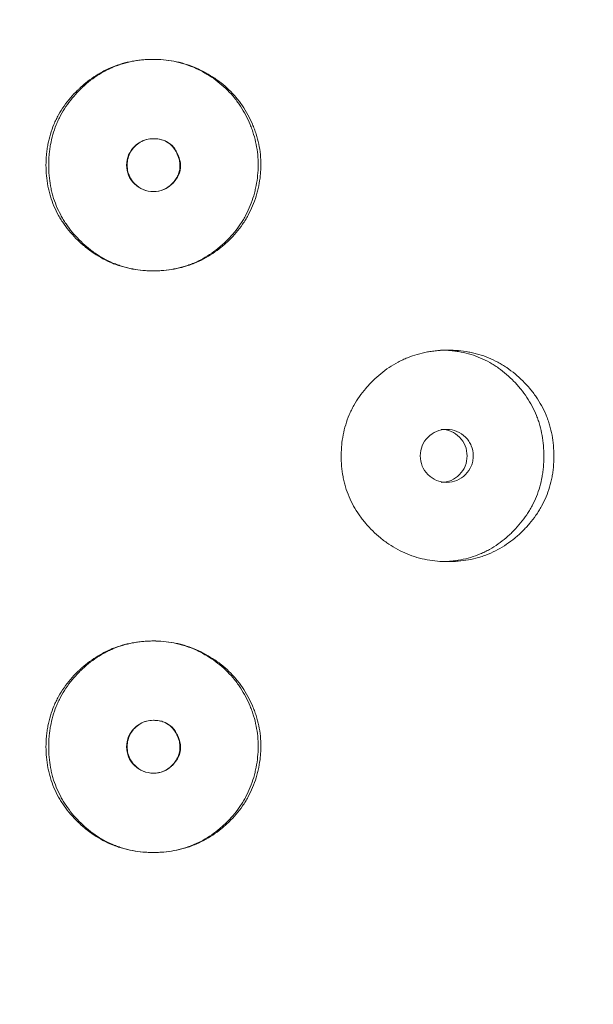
# Model space of a CAD drawing. Header units: millimetres. Extents: x 4 to 1188, y 1 to 840.
# Tile 48 of 210: x 407.19 to 410.3, y 396.36 to 401.68. Entities that reach past the tile are written whole.
import ezdxf

# ---------------------------------------------------------------- set-up
doc = ezdxf.new("R2010")
doc.units = ezdxf.units.MM
doc.layers.add('1', color=7, linetype='Continuous')
doc.styles.add('Arial Unicode MS', font='Arial Unicode MS')
doc.dimstyles.get("Standard").update_dxf_attribs({"dimtxt": 0.18, "dimasz": 0.18, "dimexe": 0.18, "dimexo": 0.0625, "dimgap": 0.09, "dimtad": 0, "dimtih": 1, "dimtoh": 1, "dimdec": 4, "dimzin": 0, "dimdsep": 46, "dimtxsty": 'Standard', "dimcen": 0.09, "dimadec": 0, "dimazin": 0, "dimtfac": 1, "dimtdec": 4, "dimtofl": 0, "dimtmove": 0, "dimatfit": 3, "dimfxl": 0, "dimtolj": 1, "dimtzin": 0, "dimarcsym": 0})

# ---------------------------------------------------------------- blocks, each defined once
blk = doc.blocks.new('_U21')
at = {"layer": '1', "color": 18, "lineweight": 35}
for p, q in [((398.203, 543.3738), (457.7907, 543.3738)), ((455.7907, 543.3738), (455.7907, 286.2743)), ((419.6315, 286.2743), (457.7907, 286.2743))]:
    blk.add_line(p, q, dxfattribs=at)
at = {"layer": '1', "color": 18, "lineweight": 70}
for points in [[(455.7907, 543.3738), (456.5666, 539.8738), (455.0147, 539.8738)], [(455.7907, 286.2743), (455.0147, 289.7743), (456.5666, 289.7743)]]:
    blk.add_solid(points, dxfattribs=at)
at = {"layer": '1', "color": 18, "linetype": 'Continuous', "lineweight": 13, "insert": (453.7207, 404.2666), "char_height": 5, "attachment_point": 7, "rotation": 90, "line_spacing_factor": 1.047437, "style": 'Arial Unicode MS'}
blk.add_mtext('\\fArial Unicode MS|b0|i0;\\W1.0000;{\\H1.21x;(}1800{\\H1.21x;)}', dxfattribs=at)

msp = doc.modelspace()

# ---------------------------------------------------------------- linework, layer by layer
at = {"layer": '1', "color": 154, "linetype": 'Continuous', "lineweight": 13}
for points, knots in [([(408.4985, 400.8966), (408.4985, 400.8871), (408.4982, 400.8776), (408.4972, 400.8586), (408.4964, 400.8491), (408.4934, 400.8208), (408.4905, 400.8021), (408.4858, 400.7787), (408.4848, 400.7741), (408.4827, 400.7648), (408.4794, 400.751), (408.4705, 400.7191), (408.4546, 400.675), (408.4342, 400.6326), (408.4199, 400.6081), (408.4124, 400.5959), (408.4098, 400.5919), (408.4046, 400.5839), (408.402, 400.58), (408.3777, 400.5448), (408.3532, 400.5162), (408.3127, 400.4767), (408.2986, 400.464), (408.269, 400.4399), (408.2538, 400.4287), (408.2069, 400.3974), (408.1738, 400.3797), (408.13, 400.362), (408.1211, 400.3587), (408.1076, 400.3541), (408.1031, 400.3526), (408.094, 400.3497), (408.0895, 400.3483), (408.0667, 400.3418), (408.0483, 400.3375), (407.9928, 400.3275), (407.9552, 400.3243), (407.9125, 400.3243), (407.9077, 400.3244), (407.8982, 400.3246), (407.884, 400.325), (407.8698, 400.3259), (407.8416, 400.3284), (407.8043, 400.3333), (407.7676, 400.3419), (407.7403, 400.3497), (407.7312, 400.3526), (407.7132, 400.3588), (407.7043, 400.3621), (407.6605, 400.3799), (407.6274, 400.3975), (407.5806, 400.4288), (407.5654, 400.44), (407.547, 400.455), (407.5434, 400.4581), (407.5361, 400.4643), (407.5254, 400.4736), (407.515, 400.4833), (407.4947, 400.5031), (407.4818, 400.5168), (407.4572, 400.5454), (407.4456, 400.5603), (407.4319, 400.5797), (407.4292, 400.5836), (407.4239, 400.5915), (407.4213, 400.5955), (407.4137, 400.6076), (407.3993, 400.632), (407.3869, 400.6572), (407.3722, 400.6917), (407.3626, 400.7181), (407.3539, 400.7499), (407.3506, 400.7637), (407.3486, 400.773), (407.3477, 400.7777), (407.3396, 400.8198), (407.3364, 400.8574), (407.3364, 400.914), (407.3372, 400.9329), (407.3394, 400.9566), (407.3399, 400.9613), (407.341, 400.9707), (407.3427, 400.9849), (407.3451, 400.9988), (407.3539, 401.0451), (407.3646, 401.081), (407.383, 401.1245), (407.3869, 401.1331), (407.3931, 401.1459), (407.3953, 401.1502), (407.3997, 401.1586), (407.4019, 401.1628), (407.4134, 401.1835), (407.4235, 401.1995), (407.445, 401.2303), (407.4565, 401.2451), (407.481, 401.2737), (407.4939, 401.2875), (407.5108, 401.3041), (407.5143, 401.3074), (407.5212, 401.3139), (407.5317, 401.3235), (407.5424, 401.3328), (407.5643, 401.3507), (407.5945, 401.3732), (407.6348, 401.3974), (407.6602, 401.4102), (407.6732, 401.4162), (407.6775, 401.4182), (407.6862, 401.422), (407.6906, 401.4238), (407.73, 401.4398), (407.766, 401.4502), (407.8215, 401.4604), (407.8401, 401.4629), (407.8638, 401.465), (407.8685, 401.4654), (407.878, 401.466), (407.8828, 401.4663), (407.897, 401.4669), (407.9064, 401.4672), (407.9536, 401.4673), (407.991, 401.4641), (408.0375, 401.4554), (408.0467, 401.4534), (408.0606, 401.4501), (408.0652, 401.4489), (408.0744, 401.4465), (408.079, 401.4452), (408.1017, 401.4385), (408.1195, 401.4323), (408.1544, 401.4181), (408.1885, 401.4023), (408.2211, 401.3832), (408.2411, 401.3702), (408.245, 401.3676), (408.2529, 401.3622), (408.2645, 401.3541), (408.2909, 401.3343), (408.3122, 401.3158), (408.3392, 401.2897), (408.3585, 401.2691), (408.3763, 401.2469), (408.3879, 401.2317), (408.3934, 401.224), (408.4201, 401.1849), (408.4379, 401.1518), (408.4565, 401.1084), (408.46, 401.0996), (408.4666, 401.0818), (408.4698, 401.0728), (408.4784, 401.0457), (408.4832, 401.0274), (408.4948, 400.9722), (408.4986, 400.9347), (408.4985, 400.8966)], [0, 0, 0, 0, 0.007812, 0.007812, 0.015625, 0.015625, 0.03125, 0.03125, 0.035156, 0.035156, 0.039062, 0.046875, 0.0625, 0.078125, 0.085937, 0.085937, 0.089844, 0.089844, 0.09375, 0.09375, 0.125, 0.125, 0.140625, 0.140625, 0.15625, 0.15625, 0.1875, 0.1875, 0.195312, 0.195312, 0.199219, 0.199219, 0.203125, 0.203125, 0.21875, 0.21875, 0.25, 0.25, 0.253906, 0.253906, 0.257812, 0.265625, 0.265625, 0.28125, 0.296875, 0.296875, 0.304687, 0.304687, 0.3125, 0.3125, 0.34375, 0.34375, 0.359375, 0.359375, 0.363281, 0.363281, 0.367187, 0.375, 0.375, 0.390625, 0.390625, 0.40625, 0.40625, 0.410156, 0.410156, 0.414062, 0.414062, 0.421875, 0.4375, 0.4375, 0.453125, 0.460937, 0.464844, 0.464844, 0.46875, 0.46875, 0.5, 0.5, 0.515625, 0.515625, 0.519531, 0.519531, 0.523437, 0.53125, 0.53125, 0.5625, 0.5625, 0.570312, 0.570312, 0.574219, 0.574219, 0.578125, 0.578125, 0.59375, 0.59375, 0.609375, 0.609375, 0.625, 0.625, 0.628906, 0.628906, 0.632812, 0.640625, 0.640625, 0.65625, 0.671875, 0.679687, 0.679687, 0.683594, 0.683594, 0.6875, 0.6875, 0.71875, 0.71875, 0.734375, 0.734375, 0.738281, 0.738281, 0.742187, 0.742187, 0.75, 0.75, 0.78125, 0.78125, 0.789062, 0.789062, 0.792969, 0.792969, 0.796875, 0.796875, 0.8125, 0.8125, 0.828125, 0.84375, 0.84375, 0.847656, 0.847656, 0.851562, 0.859375, 0.875, 0.875, 0.890625, 0.898437, 0.898437, 0.90625, 0.90625, 0.9375, 0.9375, 0.945312, 0.945312, 0.953125, 0.953125, 0.96875, 0.96875, 1, 1, 1, 1]), ([(408.484, 400.8966), (408.4839, 400.8778), (408.4829, 400.8591), (408.4791, 400.8218), (408.4764, 400.8033), (408.4719, 400.7802), (408.4709, 400.7756), (408.4689, 400.7664), (408.4657, 400.7527), (408.4573, 400.7212), (408.4421, 400.6774), (408.4226, 400.6353), (408.4089, 400.6108), (408.4017, 400.5987), (408.3992, 400.5947), (408.3942, 400.5867), (408.3917, 400.5828), (408.3683, 400.5477), (408.3447, 400.5189), (408.3119, 400.4858), (408.3052, 400.4793), (408.2915, 400.4666), (408.2845, 400.4603), (408.263, 400.4421), (408.2482, 400.4307), (408.2023, 400.399), (408.1659, 400.3787), (408.1267, 400.3629), (408.118, 400.3595), (408.1136, 400.3579), (408.1003, 400.3531), (408.0914, 400.3502), (408.0646, 400.3422), (408.0284, 400.3335), (407.9825, 400.3272), (407.9499, 400.325), (407.9358, 400.3246), (407.9264, 400.3244), (407.9217, 400.3243), (407.8795, 400.3243), (407.8424, 400.3276), (407.7876, 400.338), (407.7694, 400.3424), (407.7469, 400.3491), (407.7424, 400.3505), (407.7335, 400.3535), (407.7202, 400.358), (407.7072, 400.3631), (407.6644, 400.3811), (407.6321, 400.3991), (407.5939, 400.4255), (407.5826, 400.4338), (407.5716, 400.4424), (407.5643, 400.4483), (407.5607, 400.4513), (407.5428, 400.4665), (407.5291, 400.4792), (407.5029, 400.5057), (407.4903, 400.5195), (407.4666, 400.5481), (407.4553, 400.5631), (407.4422, 400.5825), (407.4396, 400.5864), (407.4345, 400.5943), (407.4271, 400.6063), (407.4201, 400.6184), (407.407, 400.6429), (407.3991, 400.6596), (407.3851, 400.6938), (407.3759, 400.72), (407.3676, 400.7515), (407.3645, 400.7652), (407.3626, 400.7744), (407.3616, 400.779), (407.354, 400.8206), (407.3509, 400.8577), (407.3509, 400.9136), (407.3517, 400.9322), (407.3537, 400.9556), (407.3542, 400.9603), (407.3552, 400.9696), (407.3569, 400.9836), (407.3591, 400.9974), (407.3675, 401.0431), (407.3777, 401.0787), (407.3952, 401.1219), (407.3989, 401.1304), (407.4049, 401.1432), (407.407, 401.1474), (407.4112, 401.1558), (407.4133, 401.16), (407.4244, 401.1807), (407.434, 401.1966), (407.4651, 401.2428), (407.4888, 401.2714), (407.5184, 401.3015), (407.5217, 401.3048), (407.5284, 401.3114), (407.5386, 401.3211), (407.5491, 401.3304), (407.5703, 401.3485), (407.5997, 401.3712), (407.6352, 401.3934), (407.6559, 401.4045), (407.6642, 401.4089), (407.6684, 401.411), (407.6811, 401.4171), (407.6896, 401.421), (407.7325, 401.4391), (407.768, 401.4497), (407.8136, 401.4585), (407.8274, 401.4608), (407.8413, 401.4626), (407.8506, 401.4637), (407.8552, 401.4641), (407.8786, 401.4663), (407.8973, 401.4671), (407.9531, 401.4673), (407.9948, 401.4636), (408.0361, 401.455), (408.0453, 401.4529), (408.0499, 401.4518), (408.0635, 401.4484), (408.0725, 401.4459), (408.0993, 401.4378), (408.1167, 401.4314), (408.1509, 401.417), (408.1676, 401.4089), (408.1922, 401.3956), (408.2003, 401.3909), (408.2163, 401.3812), (408.2242, 401.3761), (408.2631, 401.35), (408.2918, 401.3265), (408.3311, 401.2871), (408.3436, 401.2733), (408.3613, 401.2515), (408.3671, 401.244), (408.3781, 401.2288), (408.3835, 401.2212), (408.409, 401.1822), (408.4262, 401.1492), (408.4439, 401.1061), (408.4473, 401.0973), (408.4521, 401.0841), (408.4536, 401.0796), (408.4566, 401.0707), (408.4637, 401.0484), (408.4694, 401.0259), (408.4804, 400.9713), (408.4841, 400.9343), (408.484, 400.8966)], [0, 0, 0, 0, 0.015625, 0.015625, 0.03125, 0.03125, 0.035156, 0.035156, 0.039062, 0.046875, 0.0625, 0.078125, 0.085937, 0.085937, 0.089844, 0.089844, 0.09375, 0.09375, 0.125, 0.125, 0.132812, 0.132812, 0.140625, 0.140625, 0.15625, 0.15625, 0.1875, 0.191406, 0.191406, 0.195312, 0.195312, 0.203125, 0.203125, 0.21875, 0.234375, 0.242187, 0.246094, 0.246094, 0.25, 0.25, 0.28125, 0.28125, 0.296875, 0.296875, 0.300781, 0.300781, 0.304687, 0.3125, 0.3125, 0.34375, 0.34375, 0.351562, 0.355469, 0.355469, 0.359375, 0.359375, 0.375, 0.375, 0.390625, 0.390625, 0.40625, 0.40625, 0.410156, 0.410156, 0.414062, 0.421875, 0.421875, 0.4375, 0.4375, 0.453125, 0.460937, 0.464844, 0.464844, 0.46875, 0.46875, 0.5, 0.5, 0.515625, 0.515625, 0.519531, 0.519531, 0.523438, 0.53125, 0.53125, 0.5625, 0.5625, 0.570313, 0.570313, 0.574219, 0.574219, 0.578125, 0.578125, 0.59375, 0.59375, 0.625, 0.625, 0.628906, 0.628906, 0.632813, 0.640625, 0.640625, 0.65625, 0.671875, 0.675781, 0.675781, 0.679688, 0.679688, 0.6875, 0.6875, 0.71875, 0.71875, 0.726563, 0.730469, 0.730469, 0.734375, 0.734375, 0.75, 0.75, 0.78125, 0.785156, 0.785156, 0.789063, 0.789063, 0.796875, 0.796875, 0.8125, 0.8125, 0.828125, 0.828125, 0.835938, 0.835938, 0.84375, 0.84375, 0.875, 0.875, 0.890625, 0.890625, 0.898438, 0.898438, 0.90625, 0.90625, 0.9375, 0.9375, 0.945313, 0.945313, 0.949219, 0.949219, 0.953125, 0.96875, 0.96875, 1, 1, 1, 1]), ([(407.7725, 400.8958), (407.7724, 400.8761), (407.7759, 400.8579), (407.7899, 400.8244), (407.8003, 400.8092), (407.8431, 400.767), (407.8776, 400.753), (407.9374, 400.753), (407.9559, 400.7565), (407.9814, 400.7669), (407.9896, 400.7713), (408.0012, 400.7791), (408.005, 400.782), (408.0106, 400.7865), (408.0124, 400.7881), (408.0161, 400.7914), (408.0177, 400.793), (408.0499, 400.8248), (408.0647, 400.8578), (408.0635, 400.9118), (408.0592, 400.9305), (408.0428, 400.9698), (408.0323, 400.9862), (408.007, 401.0124), (407.9922, 401.0223), (407.9666, 401.0321), (407.9575, 401.0345), (407.943, 401.0369), (407.9381, 401.0375), (407.9304, 401.0382), (407.9278, 401.0383), (407.9226, 401.0385), (407.9198, 401.0385), (407.8771, 401.0385), (407.8428, 401.0243), (407.8008, 400.9827), (407.7903, 400.9674), (407.7762, 400.9338), (407.7726, 400.9154), (407.7725, 400.8958)], [0, 0, 0, 0, 0.0625, 0.0625, 0.125, 0.125, 0.25, 0.25, 0.3125, 0.3125, 0.34375, 0.34375, 0.359375, 0.359375, 0.367188, 0.367188, 0.375, 0.375, 0.5, 0.5, 0.5625, 0.5625, 0.625, 0.625, 0.6875, 0.6875, 0.71875, 0.71875, 0.734375, 0.734375, 0.742188, 0.742188, 0.75, 0.75, 0.875, 0.875, 0.9375, 0.9375, 1, 1, 1, 1]), ([(407.7753, 400.8958), (407.7753, 400.8832), (407.778, 400.8585), (407.7923, 400.8237), (407.8193, 400.7894), (407.861, 400.7598), (407.9172, 400.7496), (407.9734, 400.7595), (408.0128, 400.7877), (408.0373, 400.8167), (408.0515, 400.8412), (408.0598, 400.8672), (408.062, 400.8943), (408.0583, 400.9224), (408.0476, 400.9549), (408.0293, 400.989), (407.9989, 401.0185), (407.9602, 401.0355), (407.9194, 401.0401), (407.8799, 401.0357), (407.845, 401.0211), (407.8157, 400.9977), (407.7926, 400.9681), (407.7782, 400.9332), (407.7754, 400.9084), (407.7753, 400.8958)], [0, 0, 0, 0, 0.04197, 0.082421, 0.124387, 0.186909, 0.249038, 0.311017, 0.373176, 0.406834, 0.437878, 0.467535, 0.497202, 0.528278, 0.561984, 0.611636, 0.656502, 0.701235, 0.750529, 0.79266, 0.833212, 0.875248, 0.917152, 0.957748, 1, 1, 1, 1]), ([(410.0831, 399.3242), (410.0831, 399.3219), (410.0831, 399.3195), (410.0831, 399.3147), (410.083, 399.3076), (410.0824, 399.2909), (410.0809, 399.2671), (410.0787, 399.2482), (410.0768, 399.234), (410.0761, 399.2293), (410.0745, 399.2199), (410.0737, 399.2153), (410.0658, 399.1734), (410.0551, 399.1375), (410.0333, 399.0857), (410.0252, 399.0687), (410.0137, 399.048), (410.0114, 399.0438), (410.0066, 399.0356), (409.9992, 399.0235), (409.9915, 399.0116), (409.9754, 398.9885), (409.9639, 398.9736), (409.9458, 398.9522), (409.9396, 398.9452), (409.9268, 398.9315), (409.9203, 398.9247), (409.9069, 398.9115), (409.9001, 398.905), (409.8896, 398.8955), (409.8861, 398.8924), (409.8789, 398.8862), (409.8753, 398.8832), (409.8572, 398.8682), (409.8423, 398.857), (409.796, 398.8258), (409.7632, 398.8081), (409.7239, 398.7921), (409.7195, 398.7903), (409.7107, 398.787), (409.6974, 398.7823), (409.6841, 398.778), (409.6572, 398.7703), (409.6391, 398.766), (409.6025, 398.7594), (409.5841, 398.7569), (409.5561, 398.7545), (409.5468, 398.7539), (409.5327, 398.7533), (409.528, 398.7531), (409.5185, 398.753), (409.5138, 398.7529), (409.4715, 398.7529), (409.4343, 398.7561), (409.3791, 398.7663), (409.3607, 398.7706), (409.3244, 398.7813), (409.3066, 398.7875), (409.2547, 398.8088), (409.2137, 398.8308), (409.1753, 398.8581), (409.1601, 398.8695), (409.1526, 398.8753), (409.1307, 398.8934), (409.1167, 398.906), (409.0898, 398.9324), (409.077, 398.9462), (409.0586, 398.9677), (409.0496, 398.9787), (409.0411, 398.9901), (409.0354, 398.9977), (409.0326, 399.0016), (409.0082, 399.0367), (408.9899, 399.0695), (408.9681, 399.1213), (408.9601, 399.1435), (408.9536, 399.1663), (408.9511, 399.1754), (408.9499, 399.1801), (408.9466, 399.194), (408.9446, 399.2032), (408.9358, 399.2498), (408.9319, 399.2968), (408.9331, 399.3441), (408.934, 399.3631), (408.9346, 399.3726), (408.9373, 399.401), (408.9399, 399.4197), (408.9506, 399.4751), (408.9614, 399.5111), (408.9782, 399.5505), (408.9801, 399.5549), (408.9841, 399.5635), (408.9902, 399.5764), (408.9968, 399.5889), (409.0105, 399.6136), (409.0205, 399.6295), (409.042, 399.6602), (409.0536, 399.675), (409.0719, 399.6965), (409.0782, 399.7035), (409.088, 399.7139), (409.0912, 399.7173), (409.0979, 399.7241), (409.1012, 399.7274), (409.1317, 399.7572), (409.1606, 399.7811), (409.2074, 399.8125), (409.2236, 399.8222), (409.2445, 399.8333), (409.2487, 399.8355), (409.2572, 399.8397), (409.2614, 399.8417), (409.2742, 399.8477), (409.2828, 399.8514), (409.3261, 399.8689), (409.3619, 399.8792), (409.4078, 399.8876), (409.4217, 399.8898), (409.4357, 399.8915), (409.4451, 399.8925), (409.4498, 399.893), (409.4732, 399.895), (409.4919, 399.8958), (409.548, 399.8958), (409.5852, 399.8927), (409.6269, 399.8849), (409.6315, 399.884), (409.6407, 399.8821), (409.6545, 399.879), (409.686, 399.8706), (409.7298, 399.8553), (409.7717, 399.8354), (409.8001, 399.8192), (409.8121, 399.8117), (409.82, 399.8066), (409.8239, 399.804), (409.859, 399.7802), (409.8877, 399.7562), (409.9276, 399.7167), (409.9404, 399.7029), (409.9557, 399.6848), (409.9587, 399.6812), (409.9646, 399.6738), (409.9733, 399.6627), (409.9816, 399.6513), (410.0082, 399.6128), (410.0262, 399.58), (410.0444, 399.5365), (410.0478, 399.5276), (410.0542, 399.5097), (410.0571, 399.5006), (410.0651, 399.4735), (410.0695, 399.4552), (410.0799, 399.3998), (410.0831, 399.3623), (410.0831, 399.3242)], [0, 0, 0, 0, 0.001953, 0.001953, 0.003906, 0.007813, 0.015625, 0.023438, 0.023438, 0.027344, 0.027344, 0.03125, 0.03125, 0.0625, 0.0625, 0.078125, 0.078125, 0.082031, 0.082031, 0.085938, 0.09375, 0.09375, 0.109375, 0.109375, 0.117188, 0.117188, 0.125, 0.125, 0.132813, 0.132813, 0.136719, 0.136719, 0.140625, 0.140625, 0.15625, 0.15625, 0.1875, 0.1875, 0.191406, 0.191406, 0.195313, 0.203125, 0.203125, 0.21875, 0.21875, 0.234375, 0.234375, 0.242188, 0.242188, 0.246094, 0.246094, 0.25, 0.25, 0.28125, 0.28125, 0.296875, 0.296875, 0.3125, 0.3125, 0.34375, 0.351563, 0.351563, 0.359375, 0.359375, 0.375, 0.375, 0.390625, 0.390625, 0.398438, 0.402344, 0.402344, 0.40625, 0.40625, 0.4375, 0.4375, 0.453125, 0.457031, 0.457031, 0.460938, 0.460938, 0.46875, 0.46875, 0.5, 0.507813, 0.507813, 0.515625, 0.515625, 0.53125, 0.53125, 0.5625, 0.5625, 0.566406, 0.566406, 0.570313, 0.578125, 0.578125, 0.59375, 0.59375, 0.609375, 0.609375, 0.617188, 0.617188, 0.621094, 0.621094, 0.625, 0.625, 0.65625, 0.65625, 0.671875, 0.671875, 0.675781, 0.675781, 0.679688, 0.679688, 0.6875, 0.6875, 0.71875, 0.71875, 0.726563, 0.730469, 0.730469, 0.734375, 0.734375, 0.75, 0.75, 0.78125, 0.78125, 0.785156, 0.785156, 0.789063, 0.796875, 0.8125, 0.828125, 0.835938, 0.839844, 0.839844, 0.84375, 0.84375, 0.875, 0.875, 0.890625, 0.890625, 0.894531, 0.894531, 0.898438, 0.90625, 0.90625, 0.9375, 0.9375, 0.945313, 0.945313, 0.953125, 0.953125, 0.96875, 0.96875, 1, 1, 1, 1]), ([(409.4705, 399.8958), (409.4707, 399.8958), (409.4709, 399.8958), (409.4895, 399.8957), (409.5079, 399.8949), (409.5355, 399.8924), (409.5493, 399.8908), (409.5631, 399.8887), (409.5723, 399.8872), (409.5769, 399.8863), (409.6179, 399.8784), (409.6704, 399.8624), (409.7281, 399.834), (409.752, 399.8197), (409.7678, 399.8098), (409.7755, 399.8046), (409.7982, 399.7886), (409.8127, 399.7772), (409.8407, 399.7531), (409.8541, 399.7404), (409.8735, 399.7205), (409.883, 399.7103), (409.8922, 399.6998), (409.8982, 399.6927), (409.9012, 399.6891), (409.9159, 399.671), (409.9269, 399.6561), (409.9575, 399.61), (409.9748, 399.5773), (409.9904, 399.5383), (409.9921, 399.534), (409.9954, 399.5252), (409.9969, 399.5207), (410.0015, 399.5074), (410.0042, 399.4985), (410.0119, 399.4716), (410.016, 399.4536), (410.0259, 399.3989), (410.029, 399.3618), (410.029, 399.3242)], [0, 0, 0, 0, 0.000687, 0.000687, 0.063144, 0.063144, 0.094373, 0.109987, 0.109987, 0.125601, 0.125601, 0.250515, 0.312972, 0.344201, 0.344201, 0.375429, 0.375429, 0.437886, 0.437886, 0.500344, 0.500344, 0.531572, 0.547186, 0.547186, 0.562801, 0.562801, 0.625258, 0.625258, 0.750172, 0.750172, 0.765786, 0.765786, 0.7814, 0.7814, 0.812629, 0.812629, 0.875086, 0.875086, 1, 1, 1, 1]), ([(409.3604, 399.3243), (409.3603, 399.3047), (409.3638, 399.2865), (409.3777, 399.253), (409.388, 399.2378), (409.4163, 399.2097), (409.4318, 399.1991), (409.4656, 399.1851), (409.4837, 399.1815), (409.5433, 399.1815), (409.577, 399.1954), (409.619, 399.2374), (409.6295, 399.2528), (409.64, 399.278), (409.6426, 399.2867), (409.6461, 399.3049), (409.6469, 399.3143), (409.6468, 399.344), (409.6433, 399.3624), (409.6329, 399.3876), (409.6286, 399.3956), (409.6182, 399.4109), (409.6123, 399.418), (409.5911, 399.4391), (409.5756, 399.4496), (409.5418, 399.4637), (409.5237, 399.4671), (409.4641, 399.4671), (409.43, 399.4529), (409.3745, 399.3974), (409.3606, 399.3636), (409.3604, 399.3243)], [0, 0, 0, 0, 0.0625, 0.0625, 0.125, 0.125, 0.1875, 0.1875, 0.25, 0.25, 0.375, 0.375, 0.4375, 0.4375, 0.46875, 0.46875, 0.5, 0.5, 0.5625, 0.5625, 0.59375, 0.59375, 0.625, 0.625, 0.6875, 0.6875, 0.75, 0.75, 0.875, 0.875, 1, 1, 1, 1]), ([(409.4731, 399.1815), (409.4731, 399.1815), (409.4916, 399.1815), (409.5287, 399.1882), (409.5749, 399.2211), (409.6072, 399.268), (409.6169, 399.3243), (409.6072, 399.3805), (409.575, 399.4275), (409.5289, 399.4604), (409.4919, 399.4671), (409.4735, 399.4671)], [0, 0, 0, 0, 0.000012, 0.12511, 0.250076, 0.375335, 0.500181, 0.625927, 0.750257, 0.875891, 1, 1, 1, 1]), ([(410.029, 399.3242), (410.029, 399.3219), (410.029, 399.3195), (410.0289, 399.3148), (410.0288, 399.3078), (410.0283, 399.2913), (410.0268, 399.2679), (410.0248, 399.2492), (410.0229, 399.2352), (410.0223, 399.2305), (410.0208, 399.2212), (410.02, 399.2166), (410.0125, 399.1752), (410.0023, 399.1396), (409.9815, 399.0881), (409.9737, 399.0713), (409.9627, 399.0506), (409.9605, 399.0465), (409.9559, 399.0383), (409.9488, 399.0262), (409.9414, 399.0144), (409.9156, 398.9757), (409.892, 398.9472), (409.8596, 398.9139), (409.853, 398.9074), (409.8428, 398.8978), (409.8394, 398.8947), (409.8324, 398.8885), (409.829, 398.8854), (409.8113, 398.8703), (409.7822, 398.8476), (409.7433, 398.8231), (409.7146, 398.8082), (409.702, 398.8022), (409.6935, 398.7984), (409.6892, 398.7965), (409.6506, 398.7802), (409.6154, 398.7698), (409.5613, 398.7595), (409.5385, 398.7564), (409.5154, 398.7546), (409.5062, 398.7539), (409.5015, 398.7537), (409.4879, 398.7531), (409.479, 398.7529), (409.4701, 398.7529)], [0, 0, 0, 0, 0.007822, 0.007822, 0.015644, 0.031287, 0.062574, 0.093861, 0.093861, 0.109505, 0.109505, 0.125149, 0.125149, 0.250297, 0.250297, 0.312872, 0.312872, 0.328515, 0.328515, 0.344159, 0.375446, 0.375446, 0.500594, 0.500594, 0.531882, 0.531882, 0.547525, 0.547525, 0.563169, 0.563169, 0.625743, 0.688317, 0.719605, 0.735248, 0.735248, 0.750892, 0.750892, 0.87604, 0.87604, 0.938615, 0.954258, 0.954258, 0.969902, 0.969902, 1, 1, 1, 1]), ([(408.4985, 397.7538), (408.4985, 397.7442), (408.4982, 397.7347), (408.4972, 397.7157), (408.4964, 397.7063), (408.4934, 397.678), (408.4905, 397.6592), (408.4858, 397.6359), (408.4848, 397.6312), (408.4827, 397.622), (408.4794, 397.6081), (408.4705, 397.5763), (408.4546, 397.5321), (408.4342, 397.4898), (408.4199, 397.4652), (408.4124, 397.4531), (408.4098, 397.4491), (408.4046, 397.4411), (408.402, 397.4371), (408.3777, 397.402), (408.3532, 397.3734), (408.3127, 397.3338), (408.2986, 397.3212), (408.269, 397.2971), (408.2538, 397.2858), (408.2069, 397.2545), (408.1738, 397.2369), (408.13, 397.2192), (408.1211, 397.2159), (408.1076, 397.2112), (408.1031, 397.2097), (408.094, 397.2069), (408.0895, 397.2055), (408.0667, 397.199), (408.0483, 397.1947), (407.9928, 397.1846), (407.9552, 397.1815), (407.9125, 397.1815), (407.9077, 397.1815), (407.8982, 397.1817), (407.884, 397.1822), (407.8698, 397.1831), (407.8416, 397.1855), (407.8043, 397.1905), (407.7676, 397.199), (407.7403, 397.2069), (407.7312, 397.2097), (407.7132, 397.216), (407.7043, 397.2193), (407.6605, 397.237), (407.6274, 397.2547), (407.5806, 397.2859), (407.5654, 397.2972), (407.547, 397.3122), (407.5434, 397.3152), (407.5361, 397.3214), (407.5254, 397.3308), (407.515, 397.3405), (407.4947, 397.3602), (407.4818, 397.374), (407.4572, 397.4026), (407.4456, 397.4174), (407.4319, 397.4368), (407.4292, 397.4408), (407.4239, 397.4487), (407.4213, 397.4527), (407.4137, 397.4647), (407.3993, 397.4891), (407.3869, 397.5144), (407.3722, 397.5488), (407.3626, 397.5752), (407.3539, 397.607), (407.3506, 397.6209), (407.3486, 397.6302), (407.3477, 397.6348), (407.3396, 397.6769), (407.3364, 397.7145), (407.3364, 397.7711), (407.3372, 397.79), (407.3394, 397.8137), (407.3399, 397.8184), (407.341, 397.8279), (407.3427, 397.842), (407.3451, 397.856), (407.3539, 397.9022), (407.3646, 397.9382), (407.383, 397.9816), (407.3869, 397.9902), (407.3931, 398.0031), (407.3953, 398.0073), (407.3997, 398.0158), (407.4019, 398.0199), (407.4134, 398.0407), (407.4235, 398.0566), (407.445, 398.0874), (407.4565, 398.1023), (407.481, 398.1309), (407.4939, 398.1446), (407.5108, 398.1613), (407.5143, 398.1646), (407.5212, 398.1711), (407.5317, 398.1807), (407.5424, 398.1899), (407.5643, 398.2078), (407.5945, 398.2303), (407.6348, 398.2546), (407.6602, 398.2673), (407.6732, 398.2734), (407.6775, 398.2753), (407.6862, 398.2791), (407.6906, 398.281), (407.73, 398.297), (407.766, 398.3073), (407.8215, 398.3176), (407.8401, 398.3201), (407.8638, 398.3222), (407.8685, 398.3226), (407.878, 398.3232), (407.8828, 398.3235), (407.897, 398.3241), (407.9064, 398.3243), (407.9536, 398.3244), (407.991, 398.3212), (408.0375, 398.3125), (408.0467, 398.3105), (408.0606, 398.3072), (408.0652, 398.306), (408.0744, 398.3036), (408.079, 398.3023), (408.1017, 398.2956), (408.1195, 398.2894), (408.1544, 398.2753), (408.1885, 398.2594), (408.2211, 398.2403), (408.2411, 398.2274), (408.245, 398.2247), (408.2529, 398.2194), (408.2645, 398.2113), (408.2909, 398.1914), (408.3122, 398.1729), (408.3392, 398.1469), (408.3585, 398.1263), (408.3763, 398.1041), (408.3879, 398.0889), (408.3934, 398.0812), (408.4201, 398.0421), (408.4379, 398.0089), (408.4565, 397.9655), (408.46, 397.9567), (408.4666, 397.939), (408.4698, 397.9299), (408.4784, 397.9028), (408.4832, 397.8846), (408.4948, 397.8293), (408.4986, 397.7919), (408.4985, 397.7538)], [0, 0, 0, 0, 0.007812, 0.007812, 0.015625, 0.015625, 0.03125, 0.03125, 0.035156, 0.035156, 0.039062, 0.046875, 0.0625, 0.078125, 0.085937, 0.085937, 0.089844, 0.089844, 0.09375, 0.09375, 0.125, 0.125, 0.140625, 0.140625, 0.15625, 0.15625, 0.1875, 0.1875, 0.195312, 0.195312, 0.199219, 0.199219, 0.203125, 0.203125, 0.21875, 0.21875, 0.25, 0.25, 0.253906, 0.253906, 0.257812, 0.265625, 0.265625, 0.28125, 0.296875, 0.296875, 0.304687, 0.304687, 0.3125, 0.3125, 0.34375, 0.34375, 0.359375, 0.359375, 0.363281, 0.363281, 0.367187, 0.375, 0.375, 0.390625, 0.390625, 0.40625, 0.40625, 0.410156, 0.410156, 0.414062, 0.414062, 0.421875, 0.4375, 0.4375, 0.453125, 0.460937, 0.464844, 0.464844, 0.46875, 0.46875, 0.5, 0.5, 0.515625, 0.515625, 0.519531, 0.519531, 0.523437, 0.53125, 0.53125, 0.5625, 0.5625, 0.570312, 0.570312, 0.574219, 0.574219, 0.578125, 0.578125, 0.59375, 0.59375, 0.609375, 0.609375, 0.625, 0.625, 0.628906, 0.628906, 0.632812, 0.640625, 0.640625, 0.65625, 0.671875, 0.679687, 0.679687, 0.683594, 0.683594, 0.6875, 0.6875, 0.71875, 0.71875, 0.734375, 0.734375, 0.738281, 0.738281, 0.742187, 0.742187, 0.75, 0.75, 0.78125, 0.78125, 0.789062, 0.789062, 0.792969, 0.792969, 0.796875, 0.796875, 0.8125, 0.8125, 0.828125, 0.84375, 0.84375, 0.847656, 0.847656, 0.851562, 0.859375, 0.875, 0.875, 0.890625, 0.898437, 0.898437, 0.90625, 0.90625, 0.9375, 0.9375, 0.945312, 0.945312, 0.953125, 0.953125, 0.96875, 0.96875, 1, 1, 1, 1]), ([(408.484, 397.7538), (408.4839, 397.7349), (408.4829, 397.7162), (408.4791, 397.6789), (408.4764, 397.6604), (408.4719, 397.6373), (408.4709, 397.6327), (408.4689, 397.6236), (408.4657, 397.6099), (408.4573, 397.5783), (408.4421, 397.5345), (408.4226, 397.4924), (408.4089, 397.468), (408.4017, 397.4559), (408.3992, 397.4518), (408.3942, 397.4439), (408.3917, 397.4399), (408.3683, 397.4048), (408.3447, 397.3761), (408.3119, 397.3429), (408.3052, 397.3364), (408.2915, 397.3237), (408.2845, 397.3175), (408.263, 397.2992), (408.2482, 397.2879), (408.2023, 397.2561), (408.1659, 397.2359), (408.1267, 397.2201), (408.118, 397.2167), (408.1136, 397.215), (408.1003, 397.2103), (408.0914, 397.2074), (408.0646, 397.1994), (408.0284, 397.1907), (407.9825, 397.1843), (407.9499, 397.1822), (407.9358, 397.1817), (407.9264, 397.1815), (407.9217, 397.1815), (407.8795, 397.1815), (407.8424, 397.1847), (407.7876, 397.1951), (407.7694, 397.1995), (407.7469, 397.2063), (407.7424, 397.2077), (407.7335, 397.2106), (407.7202, 397.2152), (407.7072, 397.2203), (407.6644, 397.2383), (407.6321, 397.2562), (407.5939, 397.2827), (407.5826, 397.2909), (407.5716, 397.2996), (407.5643, 397.3055), (407.5607, 397.3085), (407.5428, 397.3236), (407.5291, 397.3364), (407.5029, 397.3628), (407.4903, 397.3766), (407.4666, 397.4053), (407.4553, 397.4202), (407.4422, 397.4396), (407.4396, 397.4436), (407.4345, 397.4515), (407.4271, 397.4634), (407.4201, 397.4755), (407.407, 397.5), (407.3991, 397.5168), (407.3851, 397.5509), (407.3759, 397.5771), (407.3676, 397.6086), (407.3645, 397.6223), (407.3626, 397.6315), (407.3616, 397.6362), (407.354, 397.6777), (407.3509, 397.7148), (407.3509, 397.7707), (407.3517, 397.7894), (407.3537, 397.8127), (407.3542, 397.8174), (407.3552, 397.8268), (407.3569, 397.8407), (407.3591, 397.8545), (407.3675, 397.9003), (407.3777, 397.9359), (407.3952, 397.979), (407.3989, 397.9876), (407.4049, 398.0003), (407.407, 398.0046), (407.4112, 398.013), (407.4133, 398.0171), (407.4244, 398.0378), (407.434, 398.0538), (407.4651, 398.1), (407.4888, 398.1286), (407.5184, 398.1586), (407.5217, 398.162), (407.5284, 398.1685), (407.5386, 398.1782), (407.5491, 398.1875), (407.5703, 398.2056), (407.5997, 398.2284), (407.6352, 398.2506), (407.6559, 398.2617), (407.6642, 398.266), (407.6684, 398.2681), (407.6811, 398.2743), (407.6896, 398.2781), (407.7325, 398.2963), (407.768, 398.3069), (407.8136, 398.3156), (407.8274, 398.3179), (407.8413, 398.3197), (407.8506, 398.3208), (407.8552, 398.3213), (407.8786, 398.3234), (407.8973, 398.3243), (407.9531, 398.3244), (407.9948, 398.3207), (408.0361, 398.3121), (408.0453, 398.3101), (408.0499, 398.309), (408.0635, 398.3056), (408.0725, 398.3031), (408.0993, 398.2949), (408.1167, 398.2886), (408.1509, 398.2741), (408.1676, 398.2661), (408.1922, 398.2527), (408.2003, 398.2481), (408.2163, 398.2383), (408.2242, 398.2333), (408.2631, 398.2071), (408.2918, 398.1836), (408.3311, 398.1442), (408.3436, 398.1304), (408.3613, 398.1086), (408.3671, 398.1011), (408.3781, 398.086), (408.3835, 398.0783), (408.409, 398.0393), (408.4262, 398.0063), (408.4439, 397.9632), (408.4473, 397.9545), (408.4521, 397.9412), (408.4536, 397.9368), (408.4566, 397.9279), (408.4637, 397.9055), (408.4694, 397.883), (408.4804, 397.8284), (408.4841, 397.7914), (408.484, 397.7538)], [0, 0, 0, 0, 0.015625, 0.015625, 0.03125, 0.03125, 0.035156, 0.035156, 0.039062, 0.046875, 0.0625, 0.078125, 0.085937, 0.085937, 0.089844, 0.089844, 0.09375, 0.09375, 0.125, 0.125, 0.132812, 0.132812, 0.140625, 0.140625, 0.15625, 0.15625, 0.1875, 0.191406, 0.191406, 0.195312, 0.195312, 0.203125, 0.203125, 0.21875, 0.234375, 0.242187, 0.246094, 0.246094, 0.25, 0.25, 0.28125, 0.28125, 0.296875, 0.296875, 0.300781, 0.300781, 0.304687, 0.3125, 0.3125, 0.34375, 0.34375, 0.351562, 0.355469, 0.355469, 0.359375, 0.359375, 0.375, 0.375, 0.390625, 0.390625, 0.40625, 0.40625, 0.410156, 0.410156, 0.414062, 0.421875, 0.421875, 0.4375, 0.4375, 0.453125, 0.460937, 0.464844, 0.464844, 0.46875, 0.46875, 0.5, 0.5, 0.515625, 0.515625, 0.519531, 0.519531, 0.523437, 0.53125, 0.53125, 0.5625, 0.5625, 0.570312, 0.570312, 0.574219, 0.574219, 0.578125, 0.578125, 0.59375, 0.59375, 0.625, 0.625, 0.628906, 0.628906, 0.632812, 0.640625, 0.640625, 0.65625, 0.671875, 0.675781, 0.675781, 0.679687, 0.679687, 0.6875, 0.6875, 0.71875, 0.71875, 0.726562, 0.730469, 0.730469, 0.734375, 0.734375, 0.75, 0.75, 0.78125, 0.785156, 0.785156, 0.789062, 0.789062, 0.796875, 0.796875, 0.8125, 0.8125, 0.828125, 0.828125, 0.835937, 0.835937, 0.84375, 0.84375, 0.875, 0.875, 0.890625, 0.890625, 0.898437, 0.898437, 0.90625, 0.90625, 0.9375, 0.9375, 0.945312, 0.945312, 0.949219, 0.949219, 0.953125, 0.96875, 0.96875, 1, 1, 1, 1]), ([(407.7725, 397.7529), (407.7724, 397.7333), (407.7759, 397.7151), (407.7899, 397.6816), (407.8003, 397.6664), (407.8431, 397.6242), (407.8776, 397.6101), (407.9374, 397.6101), (407.9559, 397.6136), (407.9814, 397.6241), (407.9896, 397.6284), (408.0012, 397.6363), (408.005, 397.6391), (408.0106, 397.6437), (408.0124, 397.6453), (408.0161, 397.6485), (408.0177, 397.6501), (408.0499, 397.6819), (408.0647, 397.7149), (408.0635, 397.769), (408.0592, 397.7876), (408.0428, 397.827), (408.0323, 397.8434), (408.007, 397.8696), (407.9922, 397.8794), (407.9666, 397.8892), (407.9575, 397.8916), (407.943, 397.8941), (407.9381, 397.8947), (407.9304, 397.8953), (407.9278, 397.8954), (407.9226, 397.8956), (407.9198, 397.8957), (407.8771, 397.8956), (407.8428, 397.8815), (407.8008, 397.8399), (407.7903, 397.8245), (407.7762, 397.7909), (407.7726, 397.7725), (407.7725, 397.7529)], [0, 0, 0, 0, 0.0625, 0.0625, 0.125, 0.125, 0.25, 0.25, 0.3125, 0.3125, 0.34375, 0.34375, 0.359375, 0.359375, 0.367188, 0.367188, 0.375, 0.375, 0.5, 0.5, 0.5625, 0.5625, 0.625, 0.625, 0.6875, 0.6875, 0.71875, 0.71875, 0.734375, 0.734375, 0.742188, 0.742188, 0.75, 0.75, 0.875, 0.875, 0.9375, 0.9375, 1, 1, 1, 1]), ([(407.7753, 397.7529), (407.7753, 397.7403), (407.778, 397.7156), (407.7923, 397.6808), (407.8193, 397.6465), (407.861, 397.6169), (407.9172, 397.6068), (407.9734, 397.6166), (408.0128, 397.6449), (408.0373, 397.6738), (408.0515, 397.6984), (408.0598, 397.7243), (408.062, 397.7514), (408.0583, 397.7795), (408.0476, 397.8121), (408.0293, 397.8462), (407.9989, 397.8756), (407.9602, 397.8927), (407.9194, 397.8972), (407.8799, 397.8928), (407.845, 397.8783), (407.8157, 397.8548), (407.7926, 397.8253), (407.7782, 397.7904), (407.7754, 397.7656), (407.7753, 397.7529)], [0, 0, 0, 0, 0.04197, 0.082421, 0.124387, 0.186909, 0.249038, 0.311017, 0.373176, 0.406834, 0.437878, 0.467535, 0.497202, 0.528278, 0.561984, 0.611636, 0.656502, 0.701235, 0.750529, 0.79266, 0.833212, 0.875248, 0.917152, 0.957748, 1, 1, 1, 1])]:
    msp.add_open_spline(points, degree=3, knots=knots, dxfattribs=at)

# ---------------------------------------------------------------- dimensions: what is measured, and where the dimension line sits
at = {"layer": '1', "color": 18, "linetype": 'Continuous', "lineweight": 13}
dim = msp.add_linear_dim(base=(455.7907, 286.2743), p1=(351.5315, 543.3738), p2=(407.9172, 286.2743), angle=90, dimstyle='Standard', override={"dimtxt": 5, "dimasz": 3.5, "dimexe": 2, "dimexo": 1, "dimgap": 2.5, "dimtad": 1, "dimtih": 0, "dimtoh": 0, "dimdec": 0, "dimlfac": 7, "dimzin": 8, "dimdsep": 44, "dimlunit": 2, "dimpost": '(<>)', "dimtxsty": 'Arial Unicode MS', "dimsah": 1, "dimse1": 0, "dimse2": 0, "dimsd1": 0, "dimsd2": 0, "dimclrd": 18, "dimclre": 18, "dimclrt": 18, "dimtm": -0.1, "dimtfac": 0.4, "dimtdec": 2, "dimtofl": 1, "dimtmove": 0, "dimtzin": 8, "dimlwd": 35, "dimlwe": 35}, dxfattribs=at)
dim.commit()
dim.dimension.update_dxf_attribs({"geometry": '_U21', "text_midpoint": (455.7907, 414.8241), "dimtype": 160})

doc.saveas('drawing.dxf')
